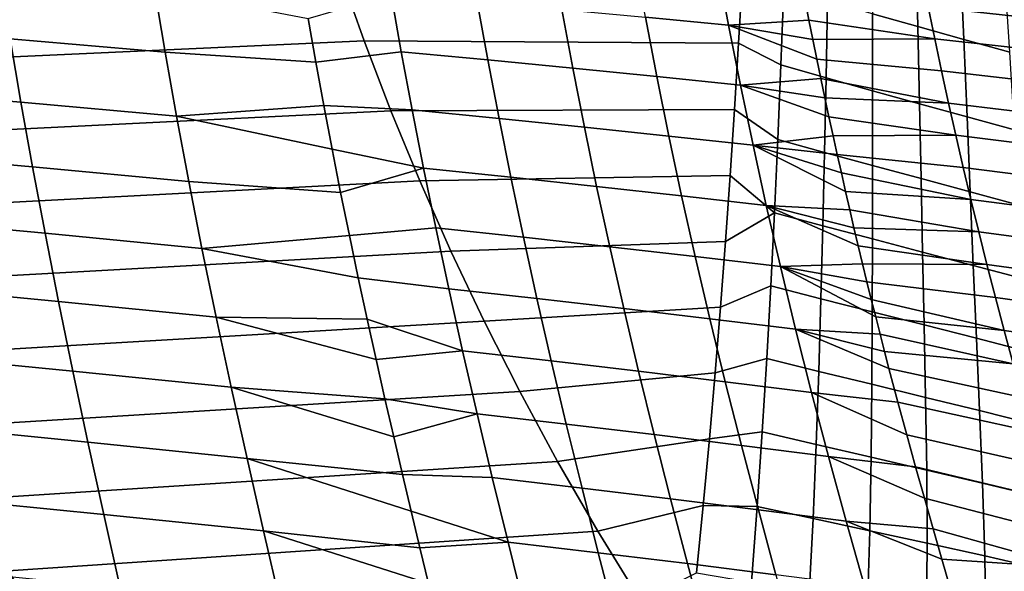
# Model space of a CAD drawing. Header units: metres. Extents: x -365 to 28, y -28 to 28.
# Tile 81 of 256: x -46.7 to -37.48, y -14.77 to -9.6. Entities that reach past the tile are written whole.
import ezdxf

# ---------------------------------------------------------------- set-up
doc = ezdxf.new("R2010")
doc.units = ezdxf.units.M
doc.layers.add('solid_24_501_103_XXX', color=7, linetype='CONTINUOUS')

msp = doc.modelspace()

# ---------------------------------------------------------------- linework, layer by layer
at = {"layer": 'solid_24_501_103_XXX'}
for points in [[(-38.306622, -8.911169, 101.43206), (-38.718811, -8.796222, 101.535622), (-38.713371, -9.545995, 101.356575), (-38.286293, -9.665656, 101.245445)], [(-37.890781, -9.025941, 101.336578), (-38.306622, -8.911169, 101.43206), (-38.286293, -9.665656, 101.245445), (-37.855595, -9.785311, 101.142303)], [(-40.060513, -9.652956, 65.221085), (-40.839851, -9.579113, 65.782158), (-40.939835, -9.029574, 65.558907), (-40.164772, -9.097432, 64.989967)], [(-37.47517, -9.141397, 101.249161), (-37.890781, -9.025941, 101.336578), (-37.855595, -9.785311, 101.142303), (-37.425278, -9.905841, 101.047119)], [(-39.343521, -9.42073, 64.502693), (-39.307556, -9.604486, 64.581566), (-40.060513, -9.652956, 65.221085), (-40.164772, -9.097432, 64.989967)], [(-43.706944, -9.146478, 102.688065), (-49.334343, -9.385196, 104.05957), (-49.092747, -10.056814, 103.830666), (-43.474773, -9.80081, 102.469261)], [(-45.339008, -9.904215, 68.935593), (-46.791836, -9.782104, 69.71711), (-46.886749, -9.197565, 69.495209), (-45.439564, -9.31094, 68.703247)], [(-39.931477, -9.196321, 101.718704), (-43.706944, -9.146478, 102.688065), (-43.474773, -9.80081, 102.469261), (-39.966423, -9.820633, 101.57402)], [(-39.569679, -10.024221, 101.424011), (-39.542637, -9.30804, 101.596512), (-39.931477, -9.196321, 101.718704), (-39.966423, -9.820633, 101.57402)], [(-37.063339, -9.602034, 62.569519), (-38.191257, -9.481425, 63.542805), (-38.250896, -9.18358, 63.414913), (-37.12767, -9.298614, 62.43457)], [(-43.999588, -9.590245, 67.958931), (-43.926998, -9.998197, 68.125206), (-45.339008, -9.904215, 68.935593), (-45.439564, -9.31094, 68.703247)], [(-39.133286, -9.426787, 101.474167), (-39.542637, -9.30804, 101.596512), (-39.569679, -10.024221, 101.424011), (-39.145988, -10.14491, 101.295052)], [(-43.223015, -9.363438, 67.346161), (-43.126961, -9.902199, 67.564186), (-43.926998, -9.998197, 68.125206), (-43.999588, -9.590245, 67.958931)], [(-42.31601, -9.978037, 67.064919), (-43.126961, -9.902199, 67.564186), (-43.223015, -9.363438, 67.346161), (-42.415443, -9.434082, 66.839859)], [(-41.520004, -10.05441, 66.552322), (-42.31601, -9.978037, 67.064919), (-42.415443, -9.434082, 66.839859), (-41.623104, -9.505157, 66.319763)], [(-38.191257, -9.481425, 63.542805), (-38.12928, -9.780837, 63.676022), (-39.307556, -9.604486, 64.581566), (-39.343521, -9.42073, 64.502693)], [(-38.713371, -9.545995, 101.356575), (-39.133286, -9.426787, 101.474167), (-39.145988, -10.14491, 101.295052), (-38.711666, -10.266277, 101.170723)], [(-36.996536, -9.906901, 62.710102), (-38.12928, -9.780837, 63.676022), (-38.191257, -9.481425, 63.542805), (-37.063339, -9.602034, 62.569519)], [(-40.732658, -10.133914, 66.022751), (-41.520004, -10.05441, 66.552322), (-41.623104, -9.505157, 66.319763), (-40.839851, -9.579113, 65.782158)], [(-39.94878, -10.213379, 65.470032), (-40.732658, -10.133914, 66.022751), (-40.839851, -9.579113, 65.782158), (-40.060513, -9.652956, 65.221085)], [(-38.286293, -9.665656, 101.245445), (-38.713371, -9.545995, 101.356575), (-38.711666, -10.266277, 101.170723), (-38.270168, -10.388305, 101.052765)], [(-46.690605, -10.374419, 69.958542), (-48.166782, -10.248393, 70.703705), (-48.262661, -9.663296, 70.472298), (-46.791836, -9.782104, 69.71711)], [(-39.307556, -9.604486, 64.581566), (-39.270935, -9.78785, 64.66198), (-40.060513, -9.652956, 65.221085)], [(-39.233749, -9.970439, 64.743797), (-39.196133, -10.151818, 64.826797), (-39.94878, -10.213379, 65.470032), (-40.060513, -9.652956, 65.221085)], [(-39.270935, -9.78785, 64.66198), (-39.233749, -9.970439, 64.743797), (-40.060513, -9.652956, 65.221085)], [(-38.12928, -9.780837, 63.676022), (-39.270935, -9.78785, 64.66198), (-39.307556, -9.604486, 64.581566)], [(-37.855595, -9.785311, 101.142303), (-38.286293, -9.665656, 101.245445), (-38.270168, -10.388305, 101.052765), (-37.8251, -10.510501, 100.942734)], [(-43.474773, -9.80081, 102.469261), (-49.092747, -10.056814, 103.830666), (-48.831154, -10.729216, 103.584068), (-43.223557, -10.455805, 102.23365)], [(-45.232105, -10.503983, 69.18792), (-46.690605, -10.374419, 69.958542), (-46.791836, -9.782104, 69.71711), (-45.339008, -9.904215, 68.935593)], [(-39.966423, -9.820633, 101.57402), (-43.474773, -9.80081, 102.469261), (-43.223557, -10.455805, 102.23365), (-40.004124, -10.441625, 101.419891)], [(-39.599319, -10.723003, 101.242523), (-39.569679, -10.024221, 101.424011), (-39.966423, -9.820633, 101.57402), (-40.004124, -10.441625, 101.419891)], [(-38.12928, -9.780837, 63.676022), (-38.065037, -10.08147, 63.814587), (-39.233749, -9.970439, 64.743797), (-39.270935, -9.78785, 64.66198)], [(-36.927353, -10.21283, 62.856327), (-38.065037, -10.08147, 63.814587), (-38.12928, -9.780837, 63.676022), (-36.996536, -9.906901, 62.710102)], [(-37.425278, -9.905841, 101.047119), (-37.855595, -9.785311, 101.142303), (-37.8251, -10.510501, 100.942734), (-37.38055, -10.633776, 100.840569)], [(-43.926998, -9.998197, 68.125206), (-43.852112, -10.405246, 68.299347), (-45.232105, -10.503983, 69.18792), (-45.339008, -9.904215, 68.935593)], [(-43.126961, -9.902199, 67.564186), (-43.02552, -10.444776, 67.798286), (-43.852112, -10.405246, 68.299347), (-43.926998, -9.998197, 68.125206)], [(-42.21104, -10.525248, 67.30632), (-43.02552, -10.444776, 67.798286), (-43.126961, -9.902199, 67.564186), (-42.31601, -9.978037, 67.064919)], [(-41.411186, -10.606355, 66.801498), (-42.21104, -10.525248, 67.30632), (-42.31601, -9.978037, 67.064919), (-41.520004, -10.05441, 66.552322)], [(-40.61956, -10.690824, 66.280281), (-41.411186, -10.606355, 66.801498), (-41.520004, -10.05441, 66.552322), (-40.732658, -10.133914, 66.022751)], [(-39.145988, -10.14491, 101.295052), (-39.569679, -10.024221, 101.424011), (-39.599319, -10.723003, 101.242523), (-39.160965, -10.844428, 101.107193)], [(-37.998741, -10.382771, 63.958382), (-39.196133, -10.151818, 64.826797), (-39.233749, -9.970439, 64.743797), (-38.065037, -10.08147, 63.814587)], [(-39.830978, -10.775323, 65.73629), (-40.61956, -10.690824, 66.280281), (-40.732658, -10.133914, 66.022751), (-39.94878, -10.213379, 65.470032)], [(-38.711666, -10.266277, 101.170723), (-39.145988, -10.14491, 101.295052), (-39.160965, -10.844428, 101.107193), (-38.712009, -10.966757, 100.976418)], [(-36.85603, -10.519198, 63.008038), (-37.998741, -10.382771, 63.958382), (-38.065037, -10.08147, 63.814587), (-36.927353, -10.21283, 62.856327)], [(-39.196133, -10.151818, 64.826797), (-39.158184, -10.331787, 64.910873), (-39.94878, -10.213379, 65.470032)], [(-39.119911, -10.510492, 64.996094), (-39.081421, -10.687635, 65.082306), (-39.830978, -10.775323, 65.73629), (-39.94878, -10.213379, 65.470032)], [(-39.158184, -10.331787, 64.910873), (-39.119911, -10.510492, 64.996094), (-39.94878, -10.213379, 65.470032)], [(-37.998741, -10.382771, 63.958382), (-39.158184, -10.331787, 64.910873), (-39.196133, -10.151818, 64.826797)], [(-46.58194, -10.979298, 70.223671), (-48.063568, -10.847175, 70.958183), (-48.166782, -10.248393, 70.703705), (-46.690605, -10.374419, 69.958542)], [(-38.270168, -10.388305, 101.052765), (-38.711666, -10.266277, 101.170723), (-38.712009, -10.966757, 100.976418), (-38.255932, -11.089955, 100.851936)], [(-45.117615, -11.115204, 69.464653), (-46.58194, -10.979298, 70.223671), (-46.690605, -10.374419, 69.958542), (-45.232105, -10.503983, 69.18792)], [(-43.852112, -10.405246, 68.299347), (-43.774624, -10.812981, 68.482567), (-45.232105, -10.503983, 69.18792)], [(-43.02552, -10.444776, 67.798286), (-42.918591, -10.992295, 68.050453), (-43.774624, -10.812981, 68.482567), (-43.852112, -10.405246, 68.299347)], [(-37.998741, -10.382771, 63.958382), (-37.930691, -10.684072, 64.107224), (-39.119911, -10.510492, 64.996094), (-39.158184, -10.331787, 64.910873)], [(-37.8251, -10.510501, 100.942734), (-38.270168, -10.388305, 101.052765), (-38.255932, -11.089955, 100.851936), (-37.79636, -11.213499, 100.735329)], [(-36.78289, -10.825282, 63.165012), (-37.930691, -10.684072, 64.107224), (-37.998741, -10.382771, 63.958382), (-36.85603, -10.519198, 63.008038)], [(-43.223557, -10.455805, 102.23365), (-48.831154, -10.729216, 103.584068), (-48.548985, -11.402599, 103.31945), (-42.952759, -11.111654, 101.980904)], [(-43.774624, -10.812981, 68.482567), (-43.694916, -11.218527, 68.674019), (-45.117615, -11.115204, 69.464653), (-45.232105, -10.503983, 69.18792)], [(-40.004124, -10.441625, 101.419891), (-43.223557, -10.455805, 102.23365), (-42.952759, -11.111654, 101.980904), (-40.044697, -11.0603, 101.256416)], [(-42.100407, -11.076848, 67.566101), (-42.918591, -10.992295, 68.050453), (-43.02552, -10.444776, 67.798286), (-42.21104, -10.525248, 67.30632)], [(-39.63131, -11.410684, 101.051445), (-39.599319, -10.723003, 101.242523), (-40.004124, -10.441625, 101.419891), (-40.044697, -11.0603, 101.256416)], [(-37.930691, -10.684072, 64.107224), (-39.081421, -10.687635, 65.082306), (-39.119911, -10.510492, 64.996094)], [(-37.38055, -10.633776, 100.840569), (-37.8251, -10.510501, 100.942734), (-37.79636, -11.213499, 100.735329), (-37.337429, -11.338338, 100.626503)], [(-41.296497, -11.162148, 67.069397), (-42.100407, -11.076848, 67.566101), (-42.21104, -10.525248, 67.30632), (-41.411186, -10.606355, 66.801498)], [(-40.500362, -11.25108, 66.556961), (-41.296497, -11.162148, 67.069397), (-41.411186, -10.606355, 66.801498), (-40.61956, -10.690824, 66.280281)], [(-39.706844, -11.340115, 66.022186), (-40.500362, -11.25108, 66.556961), (-40.61956, -10.690824, 66.280281), (-39.830978, -10.775323, 65.73629)], [(-39.081421, -10.687635, 65.082306), (-39.042751, -10.863094, 65.169449), (-39.830978, -10.775323, 65.73629)], [(-37.930691, -10.684072, 64.107224), (-37.861076, -10.984971, 64.261093), (-39.042751, -10.863094, 65.169449), (-39.081421, -10.687635, 65.082306)], [(-36.708118, -11.130713, 63.327259), (-37.861076, -10.984971, 64.261093), (-37.930691, -10.684072, 64.107224), (-36.78289, -10.825282, 63.165012)], [(-38.964748, -11.209312, 65.346794), (-38.92527, -11.380652, 65.437317), (-39.706844, -11.340115, 66.022186), (-39.830978, -10.775323, 65.73629)], [(-39.003887, -11.03688, 65.257553), (-38.964748, -11.209312, 65.346794), (-39.830978, -10.775323, 65.73629)], [(-39.042751, -10.863094, 65.169449), (-39.003887, -11.03688, 65.257553), (-39.830978, -10.775323, 65.73629)], [(-39.160965, -10.844428, 101.107193), (-39.599319, -10.723003, 101.242523), (-39.63131, -11.410684, 101.051445), (-39.177586, -11.532121, 100.90979)], [(-46.464523, -11.60127, 70.517105), (-47.951817, -11.463838, 71.23999), (-48.063568, -10.847175, 70.958183), (-46.58194, -10.979298, 70.223671)], [(-42.918591, -10.992295, 68.050453), (-43.694916, -11.218527, 68.674019), (-43.774624, -10.812981, 68.482567)], [(-38.712009, -10.966757, 100.976418), (-39.160965, -10.844428, 101.107193), (-39.177586, -11.532121, 100.90979), (-38.713383, -11.654704, 100.772614)], [(-37.789623, -11.286237, 64.420715), (-39.003887, -11.03688, 65.257553), (-39.042751, -10.863094, 65.169449), (-37.861076, -10.984971, 64.261093)], [(-38.255932, -11.089955, 100.851936), (-38.712009, -10.966757, 100.976418), (-38.713383, -11.654704, 100.772614), (-38.24218, -11.778389, 100.641655)], [(-44.994095, -11.742729, 69.770767), (-46.464523, -11.60127, 70.517105), (-46.58194, -10.979298, 70.223671), (-45.117615, -11.115204, 69.464653)], [(-42.918591, -10.992295, 68.050453), (-42.804546, -11.55007, 68.325134), (-43.613064, -11.621634, 68.873856), (-43.694916, -11.218527, 68.674019)], [(-40.044697, -11.0603, 101.256416), (-42.952759, -11.111654, 101.980904), (-42.661835, -11.768486, 101.710732), (-40.088196, -11.67691, 101.084076)], [(-41.982395, -11.638284, 67.8489), (-42.804546, -11.55007, 68.325134), (-42.918591, -10.992295, 68.050453), (-42.100407, -11.076848, 67.566101)], [(-39.63131, -11.410684, 101.051445), (-40.044697, -11.0603, 101.256416), (-40.088196, -11.67691, 101.084076)], [(-37.789623, -11.286237, 64.420715), (-38.964748, -11.209312, 65.346794), (-39.003887, -11.03688, 65.257553)], [(-36.631393, -11.43634, 63.495586), (-37.789623, -11.286237, 64.420715), (-37.861076, -10.984971, 64.261093), (-36.708118, -11.130713, 63.327259)], [(-42.952759, -11.111654, 101.980904), (-48.548985, -11.402599, 103.31945), (-48.245647, -12.076758, 103.036575), (-42.661835, -11.768486, 101.710732)], [(-43.694916, -11.218527, 68.674019), (-43.613064, -11.621634, 68.873856), (-44.994095, -11.742729, 69.770767), (-45.117615, -11.115204, 69.464653)], [(-41.174133, -11.727365, 67.360855), (-41.982395, -11.638284, 67.8489), (-42.100407, -11.076848, 67.566101), (-41.296497, -11.162148, 67.069397)], [(-37.79636, -11.213499, 100.735329), (-38.255932, -11.089955, 100.851936), (-38.24218, -11.778389, 100.641655), (-37.767601, -11.902611, 100.518524)], [(-40.373158, -11.820379, 66.857826), (-41.174133, -11.727365, 67.360855), (-41.296497, -11.162148, 67.069397), (-40.500362, -11.25108, 66.556961)], [(-39.574387, -11.913573, 66.332962), (-40.373158, -11.820379, 66.857826), (-40.500362, -11.25108, 66.556961), (-39.706844, -11.340115, 66.022186)], [(-37.789623, -11.286237, 64.420715), (-37.715939, -11.588937, 64.587013), (-38.92527, -11.380652, 65.437317), (-38.964748, -11.209312, 65.346794)], [(-37.337429, -11.338338, 100.626503), (-37.79636, -11.213499, 100.735329), (-37.767601, -11.902611, 100.518524), (-37.293777, -12.028368, 100.403061)], [(-38.845299, -11.719991, 65.622177), (-38.804882, -11.887801, 65.716423), (-39.574387, -11.913573, 66.332962), (-39.706844, -11.340115, 66.022186)], [(-38.885441, -11.550909, 65.529121), (-38.845299, -11.719991, 65.622177), (-39.706844, -11.340115, 66.022186)], [(-38.92527, -11.380652, 65.437317), (-38.885441, -11.550909, 65.529121), (-39.706844, -11.340115, 66.022186)], [(-36.552288, -11.743271, 63.670967), (-37.715939, -11.588937, 64.587013), (-37.789623, -11.286237, 64.420715), (-36.631393, -11.43634, 63.495586)], [(-39.63131, -11.410684, 101.051445), (-40.088196, -11.67691, 101.084076), (-40.13488, -12.292775, 100.902504), (-39.665588, -12.092911, 100.850082)], [(-39.177586, -11.532121, 100.90979), (-39.63131, -11.410684, 101.051445), (-39.665588, -12.092911, 100.850082), (-39.19558, -12.213717, 100.702057)], [(-37.715939, -11.588937, 64.587013), (-38.885441, -11.550909, 65.529121), (-38.92527, -11.380652, 65.437317)], [(-46.338257, -12.239885, 70.841774), (-47.831451, -12.097784, 71.551796), (-47.951817, -11.463838, 71.23999), (-46.464523, -11.60127, 70.517105)], [(-44.861423, -12.386234, 70.109459), (-46.338257, -12.239885, 70.841774), (-46.464523, -11.60127, 70.517105), (-44.994095, -11.742729, 69.770767)], [(-43.613064, -11.621634, 68.873856), (-43.529926, -12.018759, 69.080437), (-44.994095, -11.742729, 69.770767)], [(-42.804546, -11.55007, 68.325134), (-42.682686, -12.120234, 68.625694), (-43.529926, -12.018759, 69.080437), (-43.613064, -11.621634, 68.873856)], [(-41.856277, -12.211775, 68.158241), (-42.682686, -12.120234, 68.625694), (-42.804546, -11.55007, 68.325134), (-41.982395, -11.638284, 67.8489)], [(-38.713383, -11.654704, 100.772614), (-39.177586, -11.532121, 100.90979), (-39.19558, -12.213717, 100.702057), (-38.715324, -12.33595, 100.558434)], [(-37.715939, -11.588937, 64.587013), (-37.639713, -11.893903, 64.760796), (-38.845299, -11.719991, 65.622177), (-38.885441, -11.550909, 65.529121)], [(-36.470493, -12.052318, 63.854256), (-37.639713, -11.893903, 64.760796), (-37.715939, -11.588937, 64.587013), (-36.552288, -11.743271, 63.670967)], [(-40.088196, -11.67691, 101.084076), (-42.661835, -11.768486, 101.710732), (-42.350227, -12.42578, 101.422974), (-40.13488, -12.292775, 100.902504)], [(-41.043324, -12.3043, 67.67955), (-41.856277, -12.211775, 68.158241), (-41.982395, -11.638284, 67.8489), (-41.174133, -11.727365, 67.360855)], [(-38.24218, -11.778389, 100.641655), (-38.713383, -11.654704, 100.772614), (-38.715324, -12.33595, 100.558434), (-38.228256, -12.45955, 100.420944)], [(-42.661835, -11.768486, 101.710732), (-48.245647, -12.076758, 103.036575), (-47.920532, -12.750797, 102.735329), (-42.350227, -12.42578, 101.422974)], [(-43.529926, -12.018759, 69.080437), (-43.446518, -12.406155, 69.291702), (-44.861423, -12.386234, 70.109459), (-44.994095, -11.742729, 69.770767)], [(-40.237152, -12.40107, 67.186699), (-41.043324, -12.3043, 67.67955), (-41.174133, -11.727365, 67.360855), (-40.373158, -11.820379, 66.857826)], [(-37.639713, -11.893903, 64.760796), (-38.804882, -11.887801, 65.716423), (-38.845299, -11.719991, 65.622177)], [(-37.767601, -11.902611, 100.518524), (-38.24218, -11.778389, 100.641655), (-38.228256, -12.45955, 100.420944), (-37.737965, -12.583908, 100.291183)], [(-39.432781, -12.498085, 66.6726), (-40.237152, -12.40107, 67.186699), (-40.373158, -11.820379, 66.857826), (-39.574387, -11.913573, 66.332962)], [(-38.804882, -11.887801, 65.716423), (-38.76416, -12.054532, 65.811981), (-39.574387, -11.913573, 66.332962)], [(-37.639713, -11.893903, 64.760796), (-37.560829, -12.201488, 64.942703), (-38.76416, -12.054532, 65.811981), (-38.804882, -11.887801, 65.716423)], [(-36.385883, -12.363843, 64.046112), (-37.560829, -12.201488, 64.942703), (-37.639713, -11.893903, 64.760796), (-36.470493, -12.052318, 63.854256)], [(-38.681927, -12.384521, 66.006851), (-38.640533, -12.547427, 66.105957), (-39.432781, -12.498085, 66.6726), (-39.574387, -11.913573, 66.332962)], [(-38.72316, -12.220148, 65.908813), (-38.681927, -12.384521, 66.006851), (-39.574387, -11.913573, 66.332962)], [(-38.76416, -12.054532, 65.811981), (-38.72316, -12.220148, 65.908813), (-39.574387, -11.913573, 66.332962)], [(-37.293777, -12.028368, 100.403061), (-37.767601, -11.902611, 100.518524), (-37.737965, -12.583908, 100.291183), (-37.24855, -12.710076, 100.168961)], [(-42.553169, -12.701552, 68.954262), (-43.446518, -12.406155, 69.291702), (-43.529926, -12.018759, 69.080437), (-42.682686, -12.120234, 68.625694)], [(-37.479183, -12.511975, 65.133316), (-38.72316, -12.220148, 65.908813), (-38.76416, -12.054532, 65.811981), (-37.560829, -12.201488, 64.942703)], [(-46.203938, -12.891731, 71.199646), (-47.703197, -12.745764, 71.895477), (-47.831451, -12.097784, 71.551796), (-46.338257, -12.239885, 70.841774)], [(-41.722202, -12.79605, 68.496323), (-42.553169, -12.701552, 68.954262), (-42.682686, -12.120234, 68.625694), (-41.856277, -12.211775, 68.158241)], [(-39.665588, -12.092911, 100.850082), (-40.13488, -12.292775, 100.902504), (-40.185158, -12.908019, 100.711151), (-39.702854, -12.77483, 100.636559)], [(-39.19558, -12.213717, 100.702057), (-39.665588, -12.092911, 100.850082), (-39.702854, -12.77483, 100.636559), (-39.21574, -12.89418, 100.482193)], [(-44.720459, -13.042134, 70.482811), (-46.203938, -12.891731, 71.199646), (-46.338257, -12.239885, 70.841774), (-44.861423, -12.386234, 70.109459)], [(-40.904228, -12.891639, 68.027771), (-41.722202, -12.79605, 68.496323), (-41.856277, -12.211775, 68.158241), (-41.043324, -12.3043, 67.67955)], [(-38.715324, -12.33595, 100.558434), (-39.19558, -12.213717, 100.702057), (-39.21574, -12.89418, 100.482193), (-38.7187, -13.015284, 100.33213)], [(-37.479183, -12.511975, 65.133316), (-38.681927, -12.384521, 66.006851), (-38.72316, -12.220148, 65.908813)], [(-36.298355, -12.678135, 64.247169), (-37.479183, -12.511975, 65.133316), (-37.560829, -12.201488, 64.942703), (-36.385883, -12.363843, 64.046112)], [(-40.13488, -12.292775, 100.902504), (-42.350227, -12.42578, 101.422974), (-42.017368, -13.082644, 101.117569), (-40.185158, -12.908019, 100.711151)], [(-40.092522, -12.99175, 67.545959), (-40.904228, -12.891639, 68.027771), (-41.043324, -12.3043, 67.67955), (-40.237152, -12.40107, 67.186699)], [(-38.228256, -12.45955, 100.420944), (-38.715324, -12.33595, 100.558434), (-38.7187, -13.015284, 100.33213), (-38.215096, -13.138062, 100.188072)], [(-42.350227, -12.42578, 101.422974), (-47.920532, -12.750797, 102.735329), (-47.573029, -13.423758, 102.415649), (-42.017368, -13.082644, 101.117569)], [(-43.363068, -12.783888, 69.507523), (-43.280243, -13.150471, 69.726746), (-44.720459, -13.042134, 70.482811), (-44.861423, -12.386234, 70.109459)], [(-43.446518, -12.406155, 69.291702), (-43.363068, -12.783888, 69.507523), (-44.861423, -12.386234, 70.109459)], [(-42.553169, -12.701552, 68.954262), (-43.363068, -12.783888, 69.507523), (-43.446518, -12.406155, 69.291702)], [(-39.282211, -13.092161, 67.043556), (-40.092522, -12.99175, 67.545959), (-40.237152, -12.40107, 67.186699), (-39.432781, -12.498085, 66.6726)], [(-37.479183, -12.511975, 65.133316), (-37.394787, -12.82521, 65.333069), (-38.640533, -12.547427, 66.105957), (-38.681927, -12.384521, 66.006851)], [(-38.474354, -13.181885, 66.511475), (-39.282211, -13.092161, 67.043556), (-39.432781, -12.498085, 66.6726), (-38.557522, -12.868131, 66.306938)], [(-38.599052, -12.708652, 66.206001), (-38.557522, -12.868131, 66.306938), (-39.432781, -12.498085, 66.6726)], [(-38.640533, -12.547427, 66.105957), (-38.599052, -12.708652, 66.206001), (-39.432781, -12.498085, 66.6726)], [(-37.737965, -12.583908, 100.291183), (-38.228256, -12.45955, 100.420944), (-38.215096, -13.138062, 100.188072), (-37.708458, -13.261858, 100.05162)], [(-36.207924, -12.994975, 64.457848), (-37.394787, -12.82521, 65.333069), (-37.479183, -12.511975, 65.133316), (-36.298355, -12.678135, 64.247169)], [(-37.394787, -12.82521, 65.333069), (-38.599052, -12.708652, 66.206001), (-38.640533, -12.547427, 66.105957)], [(-37.24855, -12.710076, 100.168961), (-37.737965, -12.583908, 100.291183), (-37.708458, -13.261858, 100.05162), (-37.202812, -13.387774, 99.922516)], [(-42.553169, -12.701552, 68.954262), (-42.416725, -13.291249, 69.312431), (-43.280243, -13.150471, 69.726746), (-43.363068, -12.783888, 69.507523)], [(-41.580944, -13.388248, 68.864807), (-42.416725, -13.291249, 69.312431), (-42.553169, -12.701552, 68.954262), (-41.722202, -12.79605, 68.496323)], [(-37.394787, -12.82521, 65.333069), (-37.307755, -13.140613, 65.542198), (-38.557522, -12.868131, 66.306938), (-38.599052, -12.708652, 66.206001)], [(-46.062359, -13.55633, 71.594398), (-47.567684, -13.407626, 72.274742), (-47.703197, -12.745764, 71.895477), (-46.203938, -12.891731, 71.199646)], [(-40.757652, -13.486427, 68.407204), (-41.580944, -13.388248, 68.864807), (-41.722202, -12.79605, 68.496323), (-40.904228, -12.891639, 68.027771)], [(-39.702854, -12.77483, 100.636559), (-40.185158, -12.908019, 100.711151), (-40.239491, -13.525383, 100.508751), (-39.744198, -13.461517, 100.408554)], [(-39.21574, -12.89418, 100.482193), (-39.702854, -12.77483, 100.636559), (-39.744198, -13.461517, 100.408554), (-39.239422, -13.578294, 100.248047)], [(-44.572163, -13.709604, 70.894417), (-46.062359, -13.55633, 71.594398), (-46.203938, -12.891731, 71.199646), (-44.720459, -13.042134, 70.482811)], [(-40.185158, -12.908019, 100.711151), (-42.017368, -13.082644, 101.117569), (-41.662682, -13.738181, 100.794426), (-40.239491, -13.525383, 100.508751)], [(-39.940098, -13.589382, 67.93734), (-40.757652, -13.486427, 68.407204), (-40.904228, -12.891639, 68.027771), (-40.092522, -12.99175, 67.545959)], [(-38.7187, -13.015284, 100.33213), (-39.21574, -12.89418, 100.482193), (-39.239422, -13.578294, 100.248047), (-38.725128, -13.697191, 100.091705)], [(-37.218201, -13.457617, 65.760956), (-38.474354, -13.181885, 66.511475), (-38.557522, -12.868131, 66.306938), (-37.307755, -13.140613, 65.542198)], [(-39.123558, -13.692672, 67.447586), (-39.940098, -13.589382, 67.93734), (-40.092522, -12.99175, 67.545959), (-39.282211, -13.092161, 67.043556)], [(-42.017368, -13.082644, 101.117569), (-47.573029, -13.423758, 102.415649), (-47.202526, -14.094677, 102.077454), (-41.662682, -13.738181, 100.794426)], [(-43.115768, -13.859422, 70.179657), (-44.572163, -13.709604, 70.894417), (-44.720459, -13.042134, 70.482811), (-43.19783, -13.508456, 69.950546)], [(-43.280243, -13.150471, 69.726746), (-43.19783, -13.508456, 69.950546), (-44.720459, -13.042134, 70.482811)], [(-38.30862, -13.787663, 66.930023), (-39.123558, -13.692672, 67.447586), (-39.282211, -13.092161, 67.043556), (-38.391239, -13.488606, 66.719398)], [(-38.474354, -13.181885, 66.511475), (-38.391239, -13.488606, 66.719398), (-39.282211, -13.092161, 67.043556)], [(-38.215096, -13.138062, 100.188072), (-38.7187, -13.015284, 100.33213), (-38.725128, -13.697191, 100.091705), (-38.204575, -13.818114, 99.941177)], [(-42.416725, -13.291249, 69.312431), (-43.19783, -13.508456, 69.950546), (-43.280243, -13.150471, 69.726746)], [(-37.126316, -13.775867, 65.989632), (-38.391239, -13.488606, 66.719398), (-38.474354, -13.181885, 66.511475), (-37.218201, -13.457617, 65.760956)], [(-37.708458, -13.261858, 100.05162), (-38.215096, -13.138062, 100.188072), (-38.204575, -13.818114, 99.941177), (-37.681194, -13.940346, 99.798065)], [(-37.202812, -13.387774, 99.922516), (-37.708458, -13.261858, 100.05162), (-37.681194, -13.940346, 99.798065), (-37.15892, -14.065048, 99.662056)], [(-42.416725, -13.291249, 69.312431), (-42.274246, -13.888515, 69.702713), (-43.115768, -13.859422, 70.179657), (-43.19783, -13.508456, 69.950546)], [(-41.43346, -13.987394, 69.266144), (-42.274246, -13.888515, 69.702713), (-42.416725, -13.291249, 69.312431), (-41.580944, -13.388248, 68.864807)], [(-45.914326, -14.234069, 72.030128), (-47.425514, -14.084168, 72.693855), (-47.567684, -13.407626, 72.274742), (-46.062359, -13.55633, 71.594398)], [(-40.604637, -14.087523, 68.820267), (-41.43346, -13.987394, 69.266144), (-41.580944, -13.388248, 68.864807), (-40.757652, -13.486427, 68.407204)], [(-39.744198, -13.461517, 100.408554), (-40.239491, -13.525383, 100.508751), (-40.298485, -14.148998, 100.293671), (-39.791183, -14.158481, 100.163795)], [(-39.239422, -13.578294, 100.248047), (-39.744198, -13.461517, 100.408554), (-39.791183, -14.158481, 100.163795), (-39.268818, -14.271222, 99.99765)], [(-44.417538, -14.388604, 71.348244), (-45.914326, -14.234069, 72.030128), (-46.062359, -13.55633, 71.594398), (-44.572163, -13.709604, 70.894417)], [(-40.239491, -13.525383, 100.508751), (-41.662682, -13.738181, 100.794426), (-41.285606, -14.391496, 100.453491), (-40.298485, -14.148998, 100.293671)], [(-39.781017, -14.192656, 68.363197), (-40.604637, -14.087523, 68.820267), (-40.757652, -13.486427, 68.407204), (-39.940098, -13.589382, 67.93734)], [(-37.032322, -14.095112, 66.228539), (-38.30862, -13.787663, 66.930023), (-38.391239, -13.488606, 66.719398), (-37.126316, -13.775867, 65.989632)], [(-38.958046, -14.298131, 67.887009), (-39.781017, -14.192656, 68.363197), (-39.940098, -13.589382, 67.93734), (-39.123558, -13.692672, 67.447586)], [(-38.725128, -13.697191, 100.091705), (-39.239422, -13.578294, 100.248047), (-39.268818, -14.271222, 99.99765), (-38.737396, -14.386473, 99.835487)], [(-41.662682, -13.738181, 100.794426), (-47.202526, -14.094677, 102.077454), (-46.808517, -14.76255, 101.720795), (-41.285606, -14.391496, 100.453491)], [(-42.952381, -14.545629, 70.656738), (-44.417538, -14.388604, 71.348244), (-44.572163, -13.709604, 70.894417), (-43.034039, -14.204482, 70.414635)], [(-43.115768, -13.859422, 70.179657), (-43.034039, -14.204482, 70.414635), (-44.572163, -13.709604, 70.894417)], [(-38.226101, -14.081335, 67.144753), (-38.143929, -14.369432, 67.363304), (-38.958046, -14.298131, 67.887009), (-39.123558, -13.692672, 67.447586)], [(-38.30862, -13.787663, 66.930023), (-38.226101, -14.081335, 67.144753), (-39.123558, -13.692672, 67.447586)], [(-38.204575, -13.818114, 99.941177), (-38.725128, -13.697191, 100.091705), (-38.737396, -14.386473, 99.835487), (-38.200066, -14.504116, 99.678902)], [(-36.93644, -14.415098, 66.477997), (-38.226101, -14.081335, 67.144753), (-38.30862, -13.787663, 66.930023), (-37.032322, -14.095112, 66.228539)], [(-37.681194, -13.940346, 99.798065), (-38.204575, -13.818114, 99.941177), (-38.200066, -14.504116, 99.678902), (-37.660118, -14.623374, 99.529465)], [(-42.274246, -13.888515, 69.702713), (-42.126637, -14.492897, 70.127777), (-43.034039, -14.204482, 70.414635), (-43.115768, -13.859422, 70.179657)], [(-41.280758, -14.592839, 69.702927), (-42.126637, -14.492897, 70.127777), (-42.274246, -13.888515, 69.702713), (-41.43346, -13.987394, 69.266144)], [(-40.446274, -14.694076, 69.269478), (-41.280758, -14.592839, 69.702927), (-41.43346, -13.987394, 69.266144), (-40.604637, -14.087523, 68.820267)], [(-37.15892, -14.065048, 99.662056), (-37.681194, -13.940346, 99.798065), (-37.660118, -14.623374, 99.529465), (-37.121365, -14.74547, 99.386803)], [(-45.761799, -14.920112, 72.507111), (-47.278419, -14.770767, 73.153221), (-47.425514, -14.084168, 72.693855), (-45.914326, -14.234069, 72.030128)], [(-39.61647, -14.800513, 68.825974), (-40.446274, -14.694076, 69.269478), (-40.604637, -14.087523, 68.820267), (-39.781017, -14.192656, 68.363197)], [(-36.83889, -14.735573, 66.738312), (-38.143929, -14.369432, 67.363304), (-38.226101, -14.081335, 67.144753), (-36.93644, -14.415098, 66.477997)], [(-42.126637, -14.492897, 70.127777), (-42.952381, -14.545629, 70.656738), (-43.034039, -14.204482, 70.414635)], [(-40.298485, -14.148998, 100.293671), (-41.285606, -14.391496, 100.453491), (-40.885738, -15.041617, 100.094894), (-40.362366, -14.779758, 100.065445)], [(-39.791183, -14.158481, 100.163795), (-40.298485, -14.148998, 100.293671), (-40.362366, -14.779758, 100.065445), (-39.845146, -14.868638, 99.900955)], [(-39.268818, -14.271222, 99.99765), (-39.791183, -14.158481, 100.163795), (-39.845146, -14.868638, 99.900955), (-39.30592, -14.975716, 99.72998)], [(-38.786964, -14.907274, 68.364182), (-39.61647, -14.800513, 68.825974), (-39.781017, -14.192656, 68.363197), (-38.958046, -14.298131, 67.887009)], [(-44.258774, -15.074071, 71.844398), (-45.761799, -14.920112, 72.507111), (-45.914326, -14.234069, 72.030128), (-44.417538, -14.388604, 71.348244)], [(-38.737396, -14.386473, 99.835487), (-39.268818, -14.271222, 99.99765), (-39.30592, -14.975716, 99.72998), (-38.758152, -15.085666, 99.562759)], [(-38.061966, -14.65305, 67.586403), (-37.979961, -14.933549, 67.815086), (-38.786964, -14.907274, 68.364182), (-38.958046, -14.298131, 67.887009)], [(-38.143929, -14.369432, 67.363304), (-38.061966, -14.65305, 67.586403), (-38.958046, -14.298131, 67.887009)], [(-42.871231, -14.881844, 70.905121), (-42.790771, -15.213078, 71.159676), (-44.258774, -15.074071, 71.844398), (-44.417538, -14.388604, 71.348244)], [(-42.952381, -14.545629, 70.656738), (-42.871231, -14.881844, 70.905121), (-44.417538, -14.388604, 71.348244)], [(-38.200066, -14.504116, 99.678902), (-38.737396, -14.386473, 99.835487), (-38.758152, -15.085666, 99.562759), (-38.204849, -15.198355, 99.40081)], [(-36.83889, -14.735573, 66.738312), (-38.061966, -14.65305, 67.586403), (-38.143929, -14.369432, 67.363304)], [(-41.285606, -14.391496, 100.453491), (-46.808517, -14.76255, 101.720795), (-46.390774, -15.426247, 101.346085), (-40.885738, -15.041617, 100.094894)], [(-42.126637, -14.492897, 70.127777), (-41.975422, -15.101646, 70.588387), (-42.871231, -14.881844, 70.905121), (-42.952381, -14.545629, 70.656738)], [(-41.124462, -15.201661, 70.175819), (-41.975422, -15.101646, 70.588387), (-42.126637, -14.492897, 70.127777), (-41.280758, -14.592839, 69.702927)], [(-37.660118, -14.623374, 99.529465), (-38.200066, -14.504116, 99.678902), (-38.204849, -15.198355, 99.40081), (-37.649139, -15.312945, 99.245682)], [(-40.284313, -15.302988, 69.755363), (-41.124462, -15.201661, 70.175819), (-41.280758, -14.592839, 69.702927), (-40.446274, -14.694076, 69.269478)], [(-36.83889, -14.735573, 66.738312), (-36.739891, -15.05628, 67.009796), (-37.979961, -14.933549, 67.815086), (-38.061966, -14.65305, 67.586403)], [(-37.121365, -14.74547, 99.386803), (-37.660118, -14.623374, 99.529465), (-37.649139, -15.312945, 99.245682), (-37.094685, -15.430723, 99.096939)], [(-39.44833, -15.409646, 69.326042), (-40.284313, -15.302988, 69.755363), (-40.446274, -14.694076, 69.269478), (-39.61647, -14.800513, 68.825974)], [(-46.808517, -14.76255, 101.720795), (-52.246223, -15.272206, 102.909073), (-51.821442, -15.92431, 102.528778), (-46.390774, -15.426247, 101.346085)]]:
    msp.add_3dface(points, dxfattribs=at)

doc.saveas('drawing.dxf')
